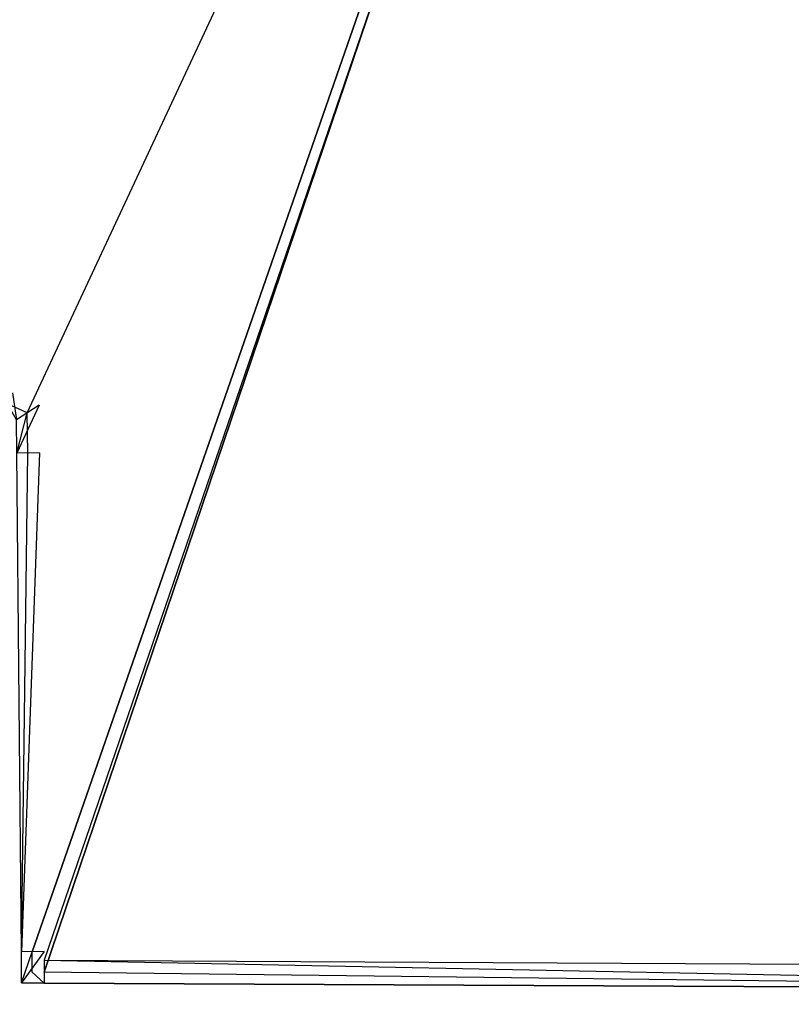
# Model space of a CAD drawing. Extents: x 0 to 1.6, y -0.5 to 0.
# Tile 40 of 181: x 0.01092 to 0.02056, y -0.02982 to -0.01751. Entities that reach past the tile are written whole.
import ezdxf

# ---------------------------------------------------------------- set-up
doc = ezdxf.new("R2010")
doc.units = 0
for name, color, linetype in [('L38_FL_CHE_6___REPLACEMTFOREMPT', 7, 'CONTINUOUS'), ('L39_ABDECKPL_0___REPLACEMTFOREM', 7, 'CONTINUOUS'), ('L43_KORPUS1_0', 7, 'CONTINUOUS')]:
    doc.layers.add(name, color=color, linetype=linetype)

msp = doc.modelspace()

# ---------------------------------------------------------------- linework, layer by layer
at = {"layer": 'L38_FL_CHE_6___REPLACEMTFOREMPT', "color": 8}
for points, invisible_edges in [([(0.010766, -0.022311, 0.00702), (0.010781, -0.002135, 0.00702), (0.011015, -0.022427, 0.00702), (0.010766, -0.022311, 0.00702)], 10), ([(0.011015, -0.022427, 0.00702), (0.010781, -0.002135, 0.00702), (0.020468, -0.002135, 0.00702), (0.011015, -0.022427, 0.00702)], 13), ([(0.011015, -0.022427, 0.00702), (0.020468, -0.002135, 0.00702), (0.01102, -0.022927, 0.00702), (0.011015, -0.022427, 0.00702)], 10), ([(0.01102, -0.022927, 0.00702), (0.020468, -0.002135, 0.00702), (0.011076, -0.029158, 0.00702), (0.01102, -0.022927, 0.00702)], 13), ([(0.011076, -0.029158, 0.00702), (0.020468, -0.002135, 0.00702), (0.011078, -0.029413, 0.00702), (0.011076, -0.029158, 0.00702)], 10), ([(0.011078, -0.029413, 0.00702), (0.020468, -0.002135, 0.00702), (0.011225, -0.029414, 0.00702), (0.011078, -0.029413, 0.00702)], 13), ([(0.011225, -0.029414, 0.00702), (0.020468, -0.002135, 0.00702), (0.03008, -0.029507, 0.00702), (0.011225, -0.029414, 0.00702)], 14), ([(0.03008, -0.029507, 0.00702), (0.020468, -0.002135, 0.00702), (0.029556, -0.002135, 0.00702), (0.03008, -0.029507, 0.00702)], 15), ([(0.010873, -0.002284, 0.590477), (0.010829, -0.022176, 0.590477), (0.011164, -0.022331, 0.590477), (0.010873, -0.002284, 0.590477)], 15), ([(0.010873, -0.002284, 0.590477), (0.011164, -0.022331, 0.590477), (0.020468, -0.002284, 0.590477), (0.010873, -0.002284, 0.590477)], 15), ([(0.020468, -0.002284, 0.590477), (0.011164, -0.022331, 0.590477), (0.011169, -0.022926, 0.590477), (0.020468, -0.002284, 0.590477)], 15), ([(0.020468, -0.002284, 0.590477), (0.011169, -0.022926, 0.590477), (0.011225, -0.029157, 0.590477), (0.020468, -0.002284, 0.590477)], 15), ([(0.020468, -0.002284, 0.590477), (0.011225, -0.029157, 0.590477), (0.011226, -0.029264, 0.590477), (0.020468, -0.002284, 0.590477)], 15), ([(0.011226, -0.029264, 0.590477), (0.030081, -0.029357, 0.590477), (0.020468, -0.002284, 0.590477), (0.011226, -0.029264, 0.590477)], 10), ([(0.020468, -0.002284, 0.590477), (0.030081, -0.029357, 0.590477), (0.029556, -0.002284, 0.590477), (0.020468, -0.002284, 0.590477)], 13), ([(0.010829, -0.022176, 0.590477), (0.010881, -0.022513, 0.590477), (0.011164, -0.022331, 0.590477), (0.010829, -0.022176, 0.590477)], 14), ([(0.010881, -0.022513, 0.00702), (0.010766, -0.022311, 0.00702), (0.011015, -0.022427, 0.00702), (0.010881, -0.022513, 0.00702)], 14), ([(0.010885, -0.022929, 0.590477), (0.011164, -0.022331, 0.590477), (0.010881, -0.022513, 0.590477), (0.010885, -0.022929, 0.590477)], 13), ([(0.011164, -0.022331, 0.590477), (0.010885, -0.022929, 0.590477), (0.011169, -0.022926, 0.590477), (0.011164, -0.022331, 0.590477)], 14), ([(0.011015, -0.022427, 0.00702), (0.010885, -0.022929, 0.00702), (0.010881, -0.022513, 0.00702), (0.011015, -0.022427, 0.00702)], 13), ([(0.010885, -0.022929, 0.00702), (0.011015, -0.022427, 0.00702), (0.01102, -0.022927, 0.00702), (0.010885, -0.022929, 0.00702)], 14), ([(0.010941, -0.029159, 0.590477), (0.011169, -0.022926, 0.590477), (0.010885, -0.022929, 0.590477), (0.010941, -0.029159, 0.590477)], 13), ([(0.01102, -0.022927, 0.00702), (0.010941, -0.029159, 0.00702), (0.010885, -0.022929, 0.00702), (0.01102, -0.022927, 0.00702)], 13), ([(0.010885, -0.022929, 0.007233), (0.010941, -0.029159, 0.00702), (0.010941, -0.029159, 0.007233), (0.010885, -0.022929, 0.007233)], 13), ([(0.010941, -0.029159, 0.00702), (0.010885, -0.022929, 0.007233), (0.010885, -0.022929, 0.00702), (0.010941, -0.029159, 0.00702)], 14), ([(0.010885, -0.022929, 0.589672), (0.010941, -0.029159, 0.007233), (0.010941, -0.029159, 0.589672), (0.010885, -0.022929, 0.589672)], 13), ([(0.010941, -0.029159, 0.007233), (0.010885, -0.022929, 0.589672), (0.010885, -0.022929, 0.007233), (0.010941, -0.029159, 0.007233)], 14), ([(0.010885, -0.022929, 0.590477), (0.010941, -0.029159, 0.589672), (0.010941, -0.029159, 0.590477), (0.010885, -0.022929, 0.590477)], 13), ([(0.010941, -0.029159, 0.589672), (0.010885, -0.022929, 0.590477), (0.010885, -0.022929, 0.589672), (0.010941, -0.029159, 0.589672)], 14), ([(0.011169, -0.022926, 0.590477), (0.010941, -0.029159, 0.590477), (0.011225, -0.029157, 0.590477), (0.011169, -0.022926, 0.590477)], 14), ([(0.010941, -0.029159, 0.00702), (0.01102, -0.022927, 0.00702), (0.011076, -0.029158, 0.00702), (0.010941, -0.029159, 0.00702)], 14), ([(0.010944, -0.029547, 0.590477), (0.011225, -0.029157, 0.590477), (0.010941, -0.029159, 0.590477), (0.010944, -0.029547, 0.590477)], 13), ([(0.011076, -0.029158, 0.00702), (0.010944, -0.029547, 0.00702), (0.010941, -0.029159, 0.00702), (0.011076, -0.029158, 0.00702)], 13), ([(0.010941, -0.029159, 0.007233), (0.010944, -0.029547, 0.00702), (0.010944, -0.029547, 0.007233), (0.010941, -0.029159, 0.007233)], 13), ([(0.010944, -0.029547, 0.00702), (0.010941, -0.029159, 0.007233), (0.010941, -0.029159, 0.00702), (0.010944, -0.029547, 0.00702)], 14), ([(0.010941, -0.029159, 0.589672), (0.010944, -0.029547, 0.007233), (0.010944, -0.029547, 0.589672), (0.010941, -0.029159, 0.589672)], 13), ([(0.010944, -0.029547, 0.007233), (0.010941, -0.029159, 0.589672), (0.010941, -0.029159, 0.007233), (0.010944, -0.029547, 0.007233)], 14), ([(0.010941, -0.029159, 0.590477), (0.010944, -0.029547, 0.589672), (0.010944, -0.029547, 0.590477), (0.010941, -0.029159, 0.590477)], 13), ([(0.010944, -0.029547, 0.589672), (0.010941, -0.029159, 0.590477), (0.010941, -0.029159, 0.589672), (0.010944, -0.029547, 0.589672)], 14), ([(0.011225, -0.029157, 0.590477), (0.010944, -0.029547, 0.590477), (0.011226, -0.029264, 0.590477), (0.011225, -0.029157, 0.590477)], 14), ([(0.010944, -0.029547, 0.00702), (0.011076, -0.029158, 0.00702), (0.011078, -0.029413, 0.00702), (0.010944, -0.029547, 0.00702)], 14), ([(0.030079, -0.029642, 0.590477), (0.011226, -0.029264, 0.590477), (0.011224, -0.029549, 0.590477), (0.030079, -0.029642, 0.590477)], 13), ([(0.011226, -0.029264, 0.590477), (0.030079, -0.029642, 0.590477), (0.030081, -0.029357, 0.590477), (0.011226, -0.029264, 0.590477)], 14), ([(0.030081, -0.029357, 0.590477), (0.011226, -0.029264, 0.590477), (0.011226, -0.029264, 0.590477), (0.030081, -0.029357, 0.590477)], 13), ([(0.011078, -0.029413, 0.00702), (0.011224, -0.029549, 0.00702), (0.010944, -0.029547, 0.00702), (0.011078, -0.029413, 0.00702)], 13), ([(0.011224, -0.029549, 0.00702), (0.011078, -0.029413, 0.00702), (0.011225, -0.029414, 0.00702), (0.011224, -0.029549, 0.00702)], 14), ([(0.011225, -0.029414, 0.00702), (0.030079, -0.029642, 0.00702), (0.011224, -0.029549, 0.00702), (0.011225, -0.029414, 0.00702)], 13), ([(0.030079, -0.029642, 0.00702), (0.011225, -0.029414, 0.00702), (0.03008, -0.029507, 0.00702), (0.030079, -0.029642, 0.00702)], 14), ([(0.011224, -0.029549, 0.007233), (0.010944, -0.029547, 0.00702), (0.011224, -0.029549, 0.00702), (0.011224, -0.029549, 0.007233)], 13), ([(0.010944, -0.029547, 0.00702), (0.011224, -0.029549, 0.007233), (0.010944, -0.029547, 0.007233), (0.010944, -0.029547, 0.00702)], 14), ([(0.011224, -0.029549, 0.589672), (0.010944, -0.029547, 0.007233), (0.011224, -0.029549, 0.007233), (0.011224, -0.029549, 0.589672)], 13), ([(0.010944, -0.029547, 0.007233), (0.011224, -0.029549, 0.589672), (0.010944, -0.029547, 0.589672), (0.010944, -0.029547, 0.007233)], 14), ([(0.011224, -0.029549, 0.590477), (0.010944, -0.029547, 0.589672), (0.011224, -0.029549, 0.589672), (0.011224, -0.029549, 0.590477)], 13), ([(0.010944, -0.029547, 0.589672), (0.011224, -0.029549, 0.590477), (0.010944, -0.029547, 0.590477), (0.010944, -0.029547, 0.589672)], 14), ([(0.030079, -0.029642, 0.007233), (0.011224, -0.029549, 0.00702), (0.030079, -0.029642, 0.00702), (0.030079, -0.029642, 0.007233)], 13), ([(0.011224, -0.029549, 0.00702), (0.030079, -0.029642, 0.007233), (0.011224, -0.029549, 0.007233), (0.011224, -0.029549, 0.00702)], 14), ([(0.030079, -0.029642, 0.589672), (0.011224, -0.029549, 0.007233), (0.030079, -0.029642, 0.007233), (0.030079, -0.029642, 0.589672)], 13), ([(0.011224, -0.029549, 0.007233), (0.030079, -0.029642, 0.589672), (0.011224, -0.029549, 0.589672), (0.011224, -0.029549, 0.007233)], 14), ([(0.030079, -0.029642, 0.590477), (0.011224, -0.029549, 0.589672), (0.030079, -0.029642, 0.589672), (0.030079, -0.029642, 0.590477)], 13), ([(0.011224, -0.029549, 0.589672), (0.030079, -0.029642, 0.590477), (0.011224, -0.029549, 0.590477), (0.011224, -0.029549, 0.589672)], 14)]:
    msp.add_3dface(points, dxfattribs=dict(at, invisible_edges=invisible_edges))
at = {"layer": 'L39_ABDECKPL_0___REPLACEMTFOREM', "color": 39, "invisible_edges": 15}
for points in [[(0.001665, -0.49991, 0.58701), (0.001616, -0.00109, 0.58701), (0.471779, -0.00109, 0.58701), (0.001665, -0.49991, 0.58701)], [(0.001616, -0.001093, 0.598999), (0.001665, -0.499907, 0.598999), (0.475865, -0.001093, 0.598999), (0.001616, -0.001093, 0.598999)], [(0.001665, -0.49991, 0.58701), (0.471779, -0.00109, 0.58701), (0.471779, -0.49991, 0.58701), (0.001665, -0.49991, 0.58701)], [(0.475865, -0.001093, 0.598999), (0.001665, -0.499907, 0.598999), (0.471779, -0.499907, 0.598999), (0.475865, -0.001093, 0.598999)]]:
    msp.add_3dface(points, dxfattribs=at)
at = {"layer": 'L43_KORPUS1_0', "color": 8, "invisible_edges": 15}
for points in [[(0.002909, -0.497406), (0.002912, -0.000594), (0.7, -0.497406), (0.002909, -0.497406)], [(0.002912, -0.000596, 0.00769), (0.002909, -0.497404, 0.00769), (0.7, -0.497404, 0.00769), (0.002912, -0.000596, 0.00769)], [(0.7, -0.497406), (0.002912, -0.000594), (0.7, -0.000594), (0.7, -0.497406)], [(0.002912, -0.000596, 0.00769), (0.7, -0.497404, 0.00769), (0.7, -0.000596, 0.00769), (0.002912, -0.000596, 0.00769)]]:
    msp.add_3dface(points, dxfattribs=at)

doc.saveas('drawing.dxf')
